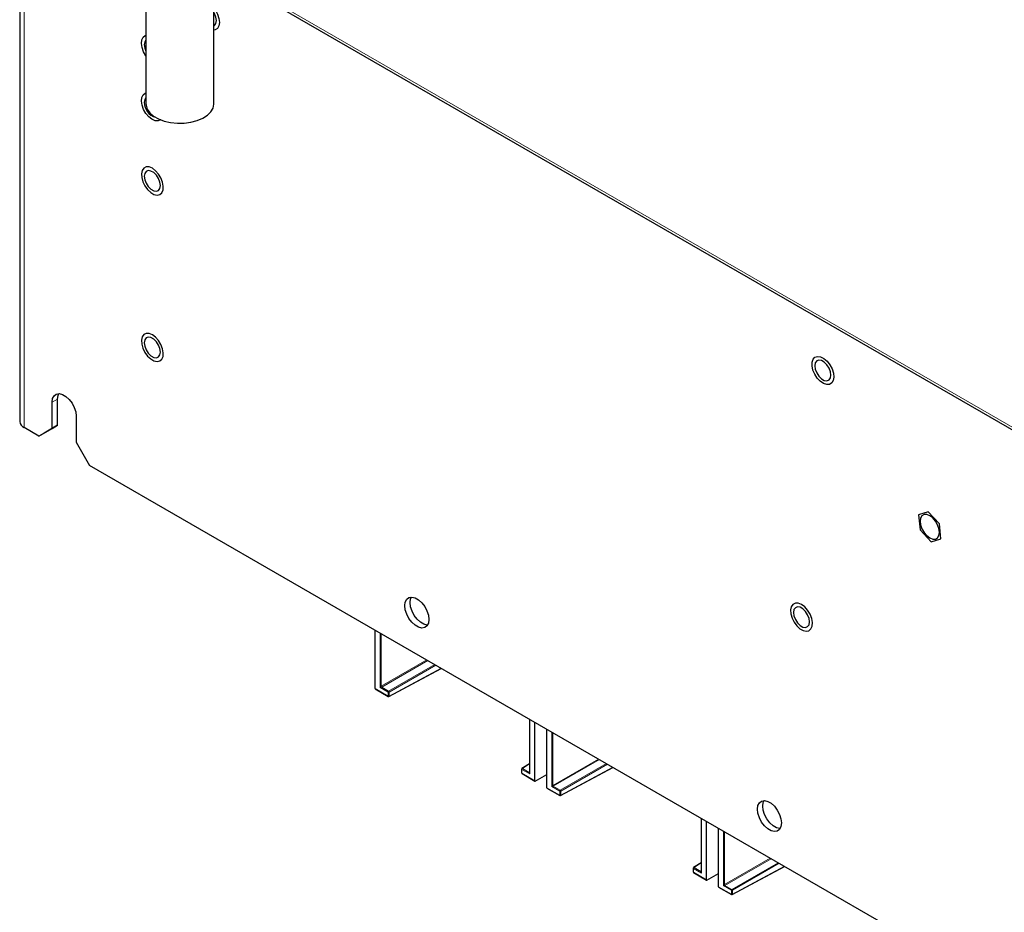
# Paper-space layout 'Blatt4' of a CAD drawing. Header units: millimetres. Extents: x 5 to 418, y 2 to 292.
# Tile 87 of 111: x 261 to 305, y 110 to 150. Entities that reach past the tile are written whole.
import ezdxf

# ---------------------------------------------------------------- set-up
doc = ezdxf.new("R2010")
doc.units = ezdxf.units.MM

psp = doc.layouts.new('Blatt4')

# ---------------------------------------------------------------- linework, layer by layer
at = {"color": 7, "linetype": 'Continuous', "lineweight": 25}
for p, q in [((261.371, 156.992), (261.371, 132.086)), ((266.941, 154.129), (266.941, 146.114)), ((267.881, 153.233), (310.308, 128.741)), ((269.941, 146.114), (269.941, 152.044)), ((266.908, 149.118), (266.941, 149.129)), ((266.908, 146.573), (266.941, 146.584)), ((262.804, 131.78), (262.804, 132.937)), ((263.039, 131.916), (263.039, 133.073)), ((263.864, 132.325), (263.864, 131.168)), ((262.214, 131.44), (261.566, 131.814)), ((262.214, 131.44), (262.804, 131.78)), ((263.039, 131.916), (262.45, 131.576)), ((262.804, 131.78), (263.039, 131.916)), ((262.45, 131.576), (262.214, 131.44)), ((263.864, 131.168), (264.454, 130.147)), ((324.44, 95.518), (264.454, 130.147)), ((301.448, 128.091), (301.021, 127.96)), ((301.021, 127.96), (301.091, 127.304)), ((301.944, 127.567), (301.448, 128.091)), ((301.091, 127.304), (301.588, 126.78)), ((302.014, 126.911), (301.944, 127.567)), ((301.588, 126.78), (302.014, 126.911)), ((277.053, 120.293), (277.053, 122.873)), ((277.663, 119.948), (279.971, 121.189)), ((277.06, 120.278), (277.63, 119.949)), ((283.867, 118.94), (283.867, 116.579)), ((284.094, 116.229), (284.094, 118.809)), ((284.625, 115.922), (284.625, 118.502)), ((283.867, 116.982), (283.53, 116.773)), ((283.514, 116.745), (283.514, 116.572)), ((283.531, 116.543), (284.101, 116.214)), ((284.117, 116.215), (284.625, 116.509)), ((285.235, 115.577), (287.543, 116.818)), ((284.632, 115.907), (285.202, 115.578)), ((291.439, 114.569), (291.439, 112.208)), ((291.666, 111.858), (291.666, 114.438)), ((292.199, 111.55), (292.199, 114.13)), ((291.439, 112.611), (291.101, 112.402)), ((291.086, 112.374), (291.086, 112.201)), ((291.102, 112.172), (291.672, 111.843)), ((291.688, 111.844), (292.199, 112.139)), ((292.809, 111.205), (295.117, 112.446)), ((292.206, 111.534), (292.776, 111.205))]:
    psp.add_line(p, q, dxfattribs=at)
at = {"color": 7, "linetype": 'Continuous', "lineweight": 18}
for p, q in [((261.566, 156.879), (261.566, 131.814)), ((310.239, 128.894), (267.812, 153.386)), ((262.804, 132.937), (263.039, 133.073)), ((277.27, 120.341), (277.27, 122.748)), ((277.317, 122.721), (277.317, 120.396)), ((277.317, 120.396), (279.331, 121.558)), ((279.378, 121.531), (277.34, 120.355)), ((277.647, 120.178), (279.685, 121.354)), ((279.732, 121.327), (277.67, 120.137)), ((277.67, 119.964), (279.96, 121.195)), ((277.624, 120.137), (277.27, 120.341)), ((277.34, 120.355), (277.647, 120.178)), ((277.053, 120.293), (277.624, 119.964)), ((277.624, 119.964), (277.624, 120.137)), ((277.67, 120.137), (277.67, 119.964)), ((283.877, 118.934), (283.877, 116.527)), ((284.842, 115.97), (284.842, 118.377)), ((284.889, 118.35), (284.889, 116.024)), ((283.867, 116.97), (283.547, 116.772)), ((284.889, 116.024), (286.903, 117.187)), ((286.95, 117.16), (284.912, 115.984)), ((285.218, 115.807), (287.257, 116.983)), ((287.304, 116.956), (285.242, 115.766)), ((283.524, 116.731), (283.524, 116.558)), ((283.877, 116.527), (283.524, 116.731)), ((283.524, 116.558), (284.094, 116.229)), ((283.547, 116.772), (283.853, 116.595)), ((283.853, 116.595), (283.867, 116.604)), ((285.242, 115.593), (287.532, 116.824)), ((284.912, 115.984), (285.218, 115.807)), ((284.625, 115.922), (285.195, 115.593)), ((285.195, 115.766), (284.842, 115.97)), ((285.195, 115.593), (285.195, 115.766)), ((285.242, 115.766), (285.242, 115.593)), ((291.449, 114.563), (291.449, 112.156)), ((292.416, 111.598), (292.416, 114.005)), ((292.463, 113.978), (292.463, 111.652)), ((291.439, 112.599), (291.119, 112.401)), ((292.463, 111.652), (294.477, 112.815)), ((294.524, 112.788), (292.486, 111.611)), ((292.793, 111.434), (294.831, 112.611)), ((294.878, 112.584), (292.816, 111.393)), ((291.095, 112.36), (291.095, 112.187)), ((291.449, 112.156), (291.095, 112.36)), ((291.095, 112.187), (291.666, 111.858)), ((291.119, 112.401), (291.425, 112.224)), ((291.425, 112.224), (291.439, 112.233)), ((292.816, 111.22), (295.106, 112.452)), ((292.199, 111.55), (292.769, 111.221)), ((292.769, 111.394), (292.416, 111.598)), ((292.486, 111.611), (292.793, 111.434)), ((292.769, 111.221), (292.769, 111.394)), ((292.816, 111.393), (292.816, 111.22))]:
    psp.add_line(p, q, dxfattribs=at)
at = {"color": 7, "linetype": 'Continuous', "lineweight": 25, "flags": 128}
for points in [[(269.941, 150.325), (270.006, 150.234), (270.102, 150.055), (270.162, 149.869), (270.181, 149.693), (270.157, 149.543), (270.092, 149.432), (269.992, 149.37), (269.941, 149.36)], [(269.941, 149.546), (269.969, 149.564), (270.03, 149.651), (270.051, 149.779), (270.03, 149.931), (269.969, 150.089), (269.941, 150.139)], [(266.941, 148.222), (266.936, 148.229), (266.834, 148.406), (266.767, 148.592), (266.74, 148.771), (266.756, 148.927), (266.814, 149.046), (266.908, 149.118)], [(266.941, 148.922), (266.891, 148.844), (266.869, 148.717)], [(266.869, 148.717), (266.891, 148.565), (266.941, 148.429)], [(267.597, 145.398), (267.589, 145.393), (267.48, 145.347), (267.348, 145.357), (267.205, 145.421), (267.064, 145.533), (266.936, 145.684), (266.834, 145.861), (266.767, 146.047), (266.74, 146.226), (266.756, 146.382), (266.814, 146.501), (266.908, 146.573), (266.908, 146.573)], [(266.941, 146.377), (266.891, 146.299), (266.869, 146.172)], [(266.941, 146.114), (266.945, 146.048), (266.999, 145.876), (267.112, 145.713), (267.279, 145.567), (267.493, 145.443), (267.747, 145.346), (268.028, 145.281), (268.327, 145.251), (268.631, 145.255), (268.926, 145.295), (269.202, 145.368), (269.447, 145.471), (269.65, 145.601), (269.804, 145.752), (269.902, 145.918), (269.941, 146.092), (269.941, 146.114)], [(267.223, 143.26), (267.081, 143.317), (266.951, 143.32), (266.845, 143.268), (266.773, 143.165), (266.741, 143.022), (266.752, 142.85), (266.805, 142.664), (266.894, 142.482), (267.013, 142.32), (267.151, 142.192), (267.295, 142.108), (267.433, 142.078), (267.552, 142.103), (267.642, 142.181), (267.694, 142.306), (267.705, 142.465), (267.673, 142.646), (267.601, 142.832), (267.495, 143.006), (267.365, 143.153), (267.223, 143.26)], [(266.869, 142.906), (266.891, 142.754), (266.952, 142.596), (267.046, 142.45), (267.162, 142.335), (267.284, 142.264), (267.4, 142.246), (267.494, 142.283), (267.555, 142.37), (267.577, 142.498), (267.555, 142.65), (267.494, 142.808), (267.4, 142.953), (267.284, 143.068), (267.162, 143.139), (267.046, 143.157), (266.952, 143.121), (266.891, 143.033), (266.869, 142.906)], [(267.223, 135.911), (267.081, 135.968), (266.951, 135.971), (266.845, 135.919), (266.773, 135.816), (266.741, 135.673), (266.752, 135.501), (266.805, 135.315), (266.894, 135.134), (267.013, 134.971), (267.151, 134.843), (267.295, 134.76), (267.433, 134.729), (267.552, 134.754), (267.642, 134.832), (267.694, 134.957), (267.705, 135.116), (267.673, 135.297), (267.601, 135.483), (267.495, 135.657), (267.365, 135.804), (267.223, 135.911)], [(266.869, 135.557), (266.891, 135.405), (266.952, 135.247), (267.046, 135.101), (267.162, 134.986), (267.284, 134.915), (267.4, 134.897), (267.494, 134.934), (267.555, 135.021), (267.577, 135.149), (267.555, 135.301), (267.494, 135.459), (267.4, 135.604), (267.284, 135.719), (267.162, 135.79), (267.046, 135.808), (266.952, 135.772), (266.891, 135.684), (266.869, 135.557)], [(296.989, 134.744), (297.112, 134.586), (297.208, 134.407), (297.268, 134.221), (297.287, 134.045), (297.263, 133.895), (297.198, 133.784), (297.098, 133.722), (296.972, 133.715), (296.831, 133.762), (296.687, 133.861), (296.554, 134.001), (296.443, 134.171), (296.364, 134.356), (296.325, 134.539), (296.327, 134.704), (296.372, 134.836), (296.456, 134.923), (296.57, 134.958), (296.705, 134.938), (296.849, 134.864), (296.989, 134.744)], [(296.45, 134.539), (296.471, 134.387), (296.533, 134.229), (296.627, 134.083), (296.742, 133.968), (296.865, 133.897), (296.98, 133.879), (297.075, 133.916), (297.136, 134.004), (297.157, 134.131), (297.136, 134.283), (297.075, 134.441), (296.98, 134.586), (296.865, 134.702), (296.742, 134.772), (296.627, 134.791), (296.533, 134.754), (296.471, 134.666), (296.45, 134.539)], [(262.804, 132.937), (262.825, 133.097), (262.888, 133.219), (262.987, 133.294), (263.114, 133.315), (263.258, 133.28), (263.409, 133.193), (263.554, 133.061), (263.681, 132.893), (263.78, 132.704), (263.843, 132.509), (263.864, 132.325)], [(263.039, 133.073), (263.061, 133.233), (263.096, 133.315)], [(301.093, 127.681), (301.114, 127.517), (301.174, 127.346), (301.268, 127.183), (301.387, 127.045), (301.518, 126.946), (301.649, 126.894), (301.767, 126.895), (301.861, 126.95), (301.921, 127.051), (301.942, 127.191), (301.921, 127.354), (301.861, 127.525), (301.767, 127.688), (301.649, 127.826), (301.518, 127.926), (301.387, 127.977), (301.268, 127.976), (301.174, 127.922), (301.114, 127.82), (301.093, 127.681)], [(278.36, 123.956), (278.381, 124.116), (278.444, 124.239), (278.543, 124.314), (278.67, 124.334), (278.815, 124.3), (278.966, 124.213), (279.111, 124.08), (279.238, 123.913), (279.336, 123.724), (279.399, 123.529), (279.421, 123.344), (279.399, 123.184), (279.336, 123.062), (279.238, 122.987), (279.111, 122.966), (278.966, 123), (278.815, 123.088), (278.67, 123.22), (278.543, 123.388), (278.444, 123.577), (278.381, 123.771), (278.36, 123.956)], [(278.596, 124.092), (278.617, 124.253), (278.652, 124.335)], [(279.364, 123.102), (279.346, 123.102), (279.201, 123.137), (279.051, 123.224), (278.906, 123.356), (278.779, 123.524), (278.68, 123.713), (278.617, 123.907), (278.596, 124.092)], [(295.861, 124.006), (295.718, 124.063), (295.589, 124.066), (295.483, 124.014), (295.411, 123.911), (295.379, 123.768), (295.39, 123.595), (295.442, 123.41), (295.532, 123.228), (295.651, 123.066), (295.789, 122.938), (295.933, 122.854), (296.071, 122.824), (296.19, 122.849), (296.279, 122.927), (296.332, 123.052), (296.343, 123.211), (296.311, 123.392), (296.239, 123.577), (296.133, 123.752), (296.003, 123.899), (295.861, 124.006)], [(295.507, 123.652), (295.529, 123.5), (295.59, 123.342), (295.684, 123.196), (295.799, 123.081), (295.922, 123.01), (296.038, 122.992), (296.132, 123.029), (296.193, 123.116), (296.214, 123.244), (296.193, 123.396), (296.132, 123.554), (296.038, 123.699), (295.922, 123.814), (295.799, 123.885), (295.684, 123.903), (295.59, 123.866), (295.529, 123.779), (295.507, 123.652)], [(293.916, 114.976), (293.938, 115.136), (294.001, 115.258), (294.099, 115.333), (294.226, 115.354), (294.371, 115.319), (294.522, 115.232), (294.667, 115.1), (294.794, 114.932), (294.893, 114.743), (294.956, 114.549), (294.977, 114.364), (294.956, 114.203), (294.893, 114.081), (294.794, 114.006), (294.667, 113.985), (294.522, 114.02), (294.371, 114.107), (294.226, 114.24), (294.099, 114.407), (294.001, 114.596), (293.938, 114.791), (293.916, 114.976)], [(294.152, 115.112), (294.174, 115.272), (294.209, 115.354)], [(294.92, 114.121), (294.903, 114.122), (294.758, 114.156), (294.607, 114.243), (294.462, 114.376), (294.335, 114.543), (294.236, 114.732), (294.174, 114.927), (294.152, 115.112)]]:
    psp.add_lwpolyline(points, dxfattribs=at)
at = {"color": 7, "linetype": 'Continuous', "lineweight": 25}
for centre, radius, start, end in [((267.539, 146.158), 0.67, 178.8236, 254.7214), ((261.705, 132.119), 0.335, 185.6948, 245.6253), ((277.647, 119.978), 0.0333, 240.0027, 298.2656), ((283.547, 116.745), 0.0333, 121.7291, 180), ((283.547, 116.572), 0.0333, 180, 240.0027), ((285.219, 115.607), 0.0333, 240.0027, 298.2656), ((291.119, 112.374), 0.0333, 121.7291, 180), ((291.119, 112.201), 0.0333, 180, 240.0027), ((292.793, 111.234), 0.0333, 240.0027, 298.2656)]:
    psp.add_arc(centre, radius, start, end, dxfattribs=at)
at = {"color": 7, "linetype": 'Continuous', "lineweight": 18}
for centre, radius, start, end in [((277.37, 120.399), 0.0529, 183.5222, 236.4778), ((277.639, 119.962), 0.016, 172.814, 235.8738), ((277.675, 120.135), 0.0514, 123.2297, 177.3477), ((277.647, 120.183), 0.0514, 242.6565, 296.7662), ((277.647, 120.01), 0.0514, 242.6565, 296.7662), ((277.618, 120.134), 0.0529, 3.5222, 56.4778), ((277.654, 119.962), 0.0167, 303.6566, 5.5302), ((283.53, 116.746), 0.0165, 185.0787, 246.2415), ((283.53, 116.573), 0.0165, 185.0787, 246.2415), ((283.575, 116.729), 0.0514, 123.2297, 177.3477), ((283.54, 116.556), 0.0165, 173.763, 234.9248), ((283.537, 116.758), 0.0167, 54.4735, 116.3416), ((283.863, 116.61), 0.0185, 236.4367, 282.4629), ((284.941, 116.028), 0.0529, 183.5222, 236.4778), ((285.247, 115.764), 0.0514, 123.2297, 177.3477), ((285.219, 115.812), 0.0514, 242.6565, 296.7662), ((285.219, 115.639), 0.0514, 242.6565, 296.7662), ((285.211, 115.591), 0.016, 172.814, 235.8738), ((285.189, 115.763), 0.0529, 3.5222, 56.4778), ((285.225, 115.591), 0.0167, 303.6566, 5.5302), ((291.102, 112.375), 0.0165, 185.0787, 246.2415), ((291.102, 112.202), 0.0165, 185.0787, 246.2415), ((291.147, 112.358), 0.0514, 123.2297, 177.3477), ((291.112, 112.185), 0.0165, 173.763, 234.9248), ((291.109, 112.387), 0.0167, 54.4735, 116.3416), ((291.435, 112.239), 0.0185, 236.4367, 282.4629), ((292.515, 111.655), 0.0529, 183.5222, 236.4778), ((292.821, 111.391), 0.0514, 123.2297, 177.3477), ((292.793, 111.439), 0.0514, 242.6565, 296.7662), ((292.793, 111.266), 0.0514, 242.6565, 296.7662), ((292.785, 111.219), 0.016, 172.814, 235.8738), ((292.763, 111.39), 0.0529, 3.5222, 56.4778), ((292.8, 111.219), 0.0167, 303.6566, 5.5302)]:
    psp.add_arc(centre, radius, start, end, dxfattribs=at)
for centre, major_axis, ratio, start_param, end_param in [((277.294, 120.355), (0.0319, 0.0424), 0.227762, 0.508788, 2.062131), ((277.294, 120.355), (0.0527, 0.0064), 0.22767, 4.220986, 5.774329), ((283.901, 116.541), (-0.0489, 0.0531), 0.368963, 6.21804, 7.771383), ((283.901, 116.541), (-0.0215, 0.0689), 0.368959, 0.867951, 1.653349), ((284.865, 115.984), (0.0319, 0.0424), 0.227762, 0.508788, 2.062131), ((284.865, 115.984), (0.0527, 0.0064), 0.22767, 4.220986, 5.774329), ((291.473, 112.17), (-0.0489, 0.0531), 0.368963, 6.21804, 7.771383), ((291.473, 112.17), (-0.0215, 0.0689), 0.368959, 0.867951, 1.653349), ((292.439, 111.611), (0.0319, 0.0424), 0.227762, 0.508788, 2.062131), ((292.439, 111.611), (0.0527, 0.0064), 0.22767, 4.220986, 5.774329)]:
    psp.add_ellipse(centre, major_axis=major_axis, ratio=ratio, start_param=start_param, end_param=end_param, dxfattribs=at)
at = {"color": 7, "linetype": 'Continuous', "lineweight": 25}
for centre, major_axis, ratio, start_param, end_param in [((277.077, 120.307), (0.0171, 0.0286), 0.587369, 2.36515, 3.150629), ((284.117, 116.243), (0.0162, 0.0291), 0.567218, 2.347686, 3.901029), ((284.649, 115.936), (0.0171, 0.0286), 0.587369, 2.36515, 3.150629), ((291.689, 111.872), (0.0162, 0.0291), 0.567218, 2.347686, 3.901029), ((292.223, 111.563), (0.0171, 0.0286), 0.587369, 2.36515, 3.150629)]:
    psp.add_ellipse(centre, major_axis=major_axis, ratio=ratio, start_param=start_param, end_param=end_param, dxfattribs=at)

doc.saveas('drawing.dxf')
